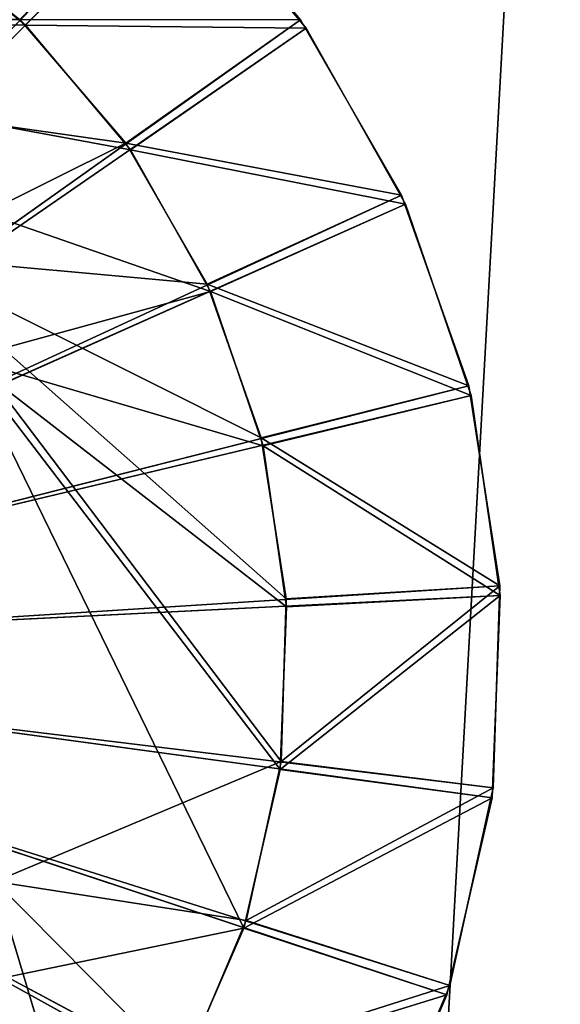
# Model space of a CAD drawing. Extents: x 0 to 196, y 0 to 405.
# Tile 253 of 256: x 93.688 to 94.674, y 399.536 to 401.332. Entities that reach past the tile are written whole.
import ezdxf

# ---------------------------------------------------------------- set-up
doc = ezdxf.new("R2010")
doc.units = 0
doc.header["$LTSCALE"] = 25.4
doc.layers.get('0').update_dxf_attribs({"color": 13, "linetype": 'CONTINUOUS'})

# ---------------------------------------------------------------- blocks, each defined once
blk = doc.blocks.new('DISK-I-7645_STL')
at = {"color": 250}
for p, q in [((420.3297, 3.6871, 67.4661), (419.3617, 1.9344, 69.4611)), ((420.3297, 3.6871, 67.4661), (419.3617, 1.9344, 69.4611)), ((420.3197, 3.6865, 31.5921), (419.3777, 1.9257, 29.5971)), ((420.3197, 3.6865, 31.5921), (419.3777, 1.9257, 29.5971)), ((420.3297, 3.6871, 67.4661), (419.7001, 1.7873, 69.4611)), ((420.3297, 3.6871, 67.4661), (419.7001, 1.7873, 69.4611)), ((420.3197, 3.6865, 31.5921), (419.7175, 1.7817, 29.5971)), ((420.3197, 3.6865, 31.5921), (419.7175, 1.7817, 29.5971)), ((420.3297, 3.6871, 67.4661), (420.0599, 1.7049, 69.4611)), ((420.3297, 3.6871, 67.4661), (420.0599, 1.7049, 69.4611)), ((420.3197, 3.6865, 31.5921), (420.0779, 1.7026, 29.5971)), ((420.3197, 3.6865, 31.5921), (420.0779, 1.7026, 29.5971)), ((420.3197, 3.6865, 31.5921), (421.7598, 2.2944, 29.5971)), ((420.3197, 3.6865, 31.5921), (421.7598, 2.2944, 29.5971)), ((420.3197, 3.6865, 31.5921), (421.4794, 2.0544, 29.5971)), ((420.3197, 3.6865, 31.5921), (421.4794, 2.0544, 29.5971)), ((420.3197, 3.6865, 31.5921), (421.1597, 1.87, 29.5971)), ((420.3197, 3.6865, 31.5921), (421.1597, 1.87, 29.5971)), ((420.3197, 3.6865, 31.5921), (420.8116, 1.7475, 29.5971)), ((420.3197, 3.6865, 31.5921), (420.8116, 1.7475, 29.5971)), ((420.3197, 3.6865, 31.5921), (420.4468, 1.691, 29.5971)), ((420.3197, 3.6865, 31.5921), (420.4468, 1.691, 29.5971)), ((420.3297, 3.6871, 67.4661), (420.4287, 1.69, 69.4611)), ((420.3297, 3.6871, 67.4661), (420.4287, 1.69, 69.4611)), ((420.3297, 3.6871, 67.4661), (420.7939, 1.7431, 69.4611)), ((420.3297, 3.6871, 67.4661), (420.7939, 1.7431, 69.4611)), ((420.3297, 3.6871, 67.4661), (421.1432, 1.8625, 69.4611)), ((420.3297, 3.6871, 67.4661), (421.1432, 1.8625, 69.4611)), ((420.3297, 3.6871, 67.4661), (421.4645, 2.0439, 69.4611)), ((420.3297, 3.6871, 67.4661), (421.4645, 2.0439, 69.4611)), ((420.3297, 3.6871, 67.4661), (421.7471, 2.2814, 69.4611)), ((420.3297, 3.6871, 67.4661), (421.7471, 2.2814, 69.4611)), ((421.4697, 2.5555, 72.4661), (421.6582, 2.7852, 72.4661)), ((421.4697, 2.5555, 72.4661), (421.6582, 2.7852, 72.4661)), ((421.2423, 2.3644, 72.4661), (421.4697, 2.5555, 72.4661)), ((421.2423, 2.3644, 72.4661), (421.4697, 2.5555, 72.4661)), ((421.48, 2.566, 26.5921), (421.2543, 2.3728, 26.5921)), ((421.48, 2.566, 26.5921), (421.2543, 2.3728, 26.5921)), ((421.4697, 2.5555, 72.4661), (421.7471, 2.2814, 72.2409)), ((421.4697, 2.5555, 72.4661), (421.7471, 2.2814, 72.2409)), ((421.2543, 2.3728, 26.5921), (420.9969, 2.2244, 26.5921)), ((421.2543, 2.3728, 26.5921), (420.9969, 2.2244, 26.5921)), ((421.2543, 2.3728, 26.5921), (421.4794, 2.0544, 26.8172)), ((421.2543, 2.3728, 26.5921), (421.4794, 2.0544, 26.8172)), ((420.9836, 2.2183, 72.4661), (421.2423, 2.3644, 72.4661)), ((420.9836, 2.2183, 72.4661), (421.2423, 2.3644, 72.4661)), ((421.2423, 2.3644, 72.4661), (421.4645, 2.0439, 72.2409)), ((421.2423, 2.3644, 72.4661), (421.4645, 2.0439, 72.2409)), ((421.4794, 2.0544, 29.5971), (421.7598, 2.2944, 29.5971)), ((421.4794, 2.0544, 29.5971), (421.7598, 2.2944, 29.5971)), ((421.4794, 2.0544, 26.8172), (421.7598, 2.2944, 26.8172)), ((421.4794, 2.0544, 26.8172), (421.7598, 2.2944, 26.8172)), ((419.5494, 2.2762, 72.4661), (419.8219, 2.1578, 72.4661)), ((419.5494, 2.2762, 72.4661), (419.8219, 2.1578, 72.4661)), ((419.8359, 2.1533, 26.5921), (419.5623, 2.2692, 26.5921)), ((419.8359, 2.1533, 26.5921), (419.5623, 2.2692, 26.5921)), ((421.7471, 2.2814, 69.4611), (421.4645, 2.0439, 69.4611)), ((421.7471, 2.2814, 69.4611), (421.4645, 2.0439, 69.4611)), ((421.7471, 2.2814, 72.2409), (421.4645, 2.0439, 72.2409)), ((421.7471, 2.2814, 72.2409), (421.4645, 2.0439, 72.2409)), ((420.7024, 2.1223, 72.4661), (420.9836, 2.2183, 72.4661)), ((420.7024, 2.1223, 72.4661), (420.9836, 2.2183, 72.4661)), ((420.9969, 2.2244, 26.5921), (420.7166, 2.1258, 26.5921)), ((420.9969, 2.2244, 26.5921), (420.7166, 2.1258, 26.5921)), ((420.9836, 2.2183, 72.4661), (421.1432, 1.8625, 72.2409)), ((420.9836, 2.2183, 72.4661), (421.1432, 1.8625, 72.2409)), ((420.9969, 2.2244, 26.5921), (421.1597, 1.87, 26.8172)), ((420.9969, 2.2244, 26.5921), (421.1597, 1.87, 26.8172)), ((419.8219, 2.1578, 72.4661), (419.7001, 1.7873, 72.2409)), ((419.8219, 2.1578, 72.4661), (419.7001, 1.7873, 72.2409)), ((419.8219, 2.1578, 72.4661), (420.1115, 2.0915, 72.4661)), ((419.8219, 2.1578, 72.4661), (420.1115, 2.0915, 72.4661)), ((419.8359, 2.1533, 26.5921), (419.7175, 1.7817, 26.8172)), ((419.8359, 2.1533, 26.5921), (419.7175, 1.7817, 26.8172)), ((420.1261, 2.0896, 26.5921), (419.8359, 2.1533, 26.5921)), ((420.1261, 2.0896, 26.5921), (419.8359, 2.1533, 26.5921)), ((420.4084, 2.0795, 72.4661), (420.7024, 2.1223, 72.4661)), ((420.4084, 2.0795, 72.4661), (420.7024, 2.1223, 72.4661)), ((420.7166, 2.1258, 26.5921), (420.423, 2.0803, 26.5921)), ((420.7166, 2.1258, 26.5921), (420.423, 2.0803, 26.5921)), ((420.7024, 2.1223, 72.4661), (420.7939, 1.7431, 72.2409)), ((420.7024, 2.1223, 72.4661), (420.7939, 1.7431, 72.2409)), ((420.7166, 2.1258, 26.5921), (420.8116, 1.7475, 26.8172)), ((420.7166, 2.1258, 26.5921), (420.8116, 1.7475, 26.8172)), ((420.1115, 2.0915, 72.4661), (420.0599, 1.7049, 72.2409)), ((420.1115, 2.0915, 72.4661), (420.0599, 1.7049, 72.2409)), ((420.1261, 2.0896, 26.5921), (420.0779, 1.7026, 26.8172)), ((420.1261, 2.0896, 26.5921), (420.0779, 1.7026, 26.8172)), ((420.1115, 2.0915, 72.4661), (420.4084, 2.0795, 72.4661)), ((420.1115, 2.0915, 72.4661), (420.4084, 2.0795, 72.4661)), ((420.423, 2.0803, 26.5921), (420.1261, 2.0896, 26.5921)), ((420.423, 2.0803, 26.5921), (420.1261, 2.0896, 26.5921)), ((420.4084, 2.0795, 72.4661), (420.4287, 1.69, 72.2409)), ((420.4084, 2.0795, 72.4661), (420.4287, 1.69, 72.2409)), ((420.423, 2.0803, 26.5921), (420.4468, 1.691, 26.8172)), ((420.423, 2.0803, 26.5921), (420.4468, 1.691, 26.8172)), ((421.1597, 1.87, 29.5971), (421.4794, 2.0544, 29.5971)), ((421.1597, 1.87, 29.5971), (421.4794, 2.0544, 29.5971)), ((421.1597, 1.87, 26.8172), (421.4794, 2.0544, 26.8172)), ((421.1597, 1.87, 26.8172), (421.4794, 2.0544, 26.8172)), ((421.4794, 2.0544, 29.5971), (421.4794, 2.0544, 26.8172)), ((421.4794, 2.0544, 29.5971), (421.4794, 2.0544, 26.8172)), ((421.4645, 2.0439, 69.4611), (421.1432, 1.8625, 69.4611)), ((421.4645, 2.0439, 69.4611), (421.1432, 1.8625, 69.4611)), ((421.4645, 2.0439, 72.2409), (421.1432, 1.8625, 72.2409)), ((421.4645, 2.0439, 72.2409), (421.1432, 1.8625, 72.2409)), ((421.4645, 2.0439, 69.4611), (421.4645, 2.0439, 72.2409)), ((421.4645, 2.0439, 69.4611), (421.4645, 2.0439, 72.2409)), ((419.7001, 1.7873, 69.4611), (419.3617, 1.9344, 69.4611)), ((419.7001, 1.7873, 69.4611), (419.3617, 1.9344, 69.4611)), ((419.7001, 1.7873, 72.2409), (419.3617, 1.9344, 72.2409)), ((419.7001, 1.7873, 72.2409), (419.3617, 1.9344, 72.2409)), ((419.3777, 1.9257, 29.5971), (419.7175, 1.7817, 29.5971)), ((419.3777, 1.9257, 29.5971), (419.7175, 1.7817, 29.5971)), ((419.3777, 1.9257, 26.8172), (419.7175, 1.7817, 26.8172)), ((419.3777, 1.9257, 26.8172), (419.7175, 1.7817, 26.8172)), ((420.8116, 1.7475, 29.5971), (421.1597, 1.87, 29.5971)), ((420.8116, 1.7475, 29.5971), (421.1597, 1.87, 29.5971)), ((420.8116, 1.7475, 26.8172), (421.1597, 1.87, 26.8172)), ((420.8116, 1.7475, 26.8172), (421.1597, 1.87, 26.8172)), ((421.1597, 1.87, 29.5971), (421.1597, 1.87, 26.8172)), ((421.1597, 1.87, 29.5971), (421.1597, 1.87, 26.8172)), ((421.1432, 1.8625, 69.4611), (420.7939, 1.7431, 69.4611)), ((421.1432, 1.8625, 69.4611), (420.7939, 1.7431, 69.4611)), ((421.1432, 1.8625, 72.2409), (420.7939, 1.7431, 72.2409)), ((421.1432, 1.8625, 72.2409), (420.7939, 1.7431, 72.2409)), ((421.1432, 1.8625, 69.4611), (421.1432, 1.8625, 72.2409)), ((421.1432, 1.8625, 69.4611), (421.1432, 1.8625, 72.2409)), ((420.0599, 1.7049, 69.4611), (419.7001, 1.7873, 69.4611)), ((419.7001, 1.7873, 69.4611), (419.7001, 1.7873, 72.2409)), ((420.0599, 1.7049, 69.4611), (419.7001, 1.7873, 69.4611)), ((420.0599, 1.7049, 72.2409), (419.7001, 1.7873, 72.2409)), ((419.7001, 1.7873, 69.4611), (419.7001, 1.7873, 72.2409)), ((420.0599, 1.7049, 72.2409), (419.7001, 1.7873, 72.2409)), ((419.7175, 1.7817, 29.5971), (420.0779, 1.7026, 29.5971)), ((419.7175, 1.7817, 29.5971), (420.0779, 1.7026, 29.5971)), ((419.7175, 1.7817, 29.5971), (419.7175, 1.7817, 26.8172)), ((419.7175, 1.7817, 26.8172), (420.0779, 1.7026, 26.8172)), ((419.7175, 1.7817, 29.5971), (419.7175, 1.7817, 26.8172)), ((419.7175, 1.7817, 26.8172), (420.0779, 1.7026, 26.8172)), ((420.7939, 1.7431, 69.4611), (420.4287, 1.69, 69.4611)), ((420.7939, 1.7431, 69.4611), (420.4287, 1.69, 69.4611)), ((420.7939, 1.7431, 72.2409), (420.4287, 1.69, 72.2409)), ((420.7939, 1.7431, 72.2409), (420.4287, 1.69, 72.2409)), ((420.4468, 1.691, 29.5971), (420.8116, 1.7475, 29.5971)), ((420.4468, 1.691, 29.5971), (420.8116, 1.7475, 29.5971)), ((420.4468, 1.691, 26.8172), (420.8116, 1.7475, 26.8172)), ((420.4468, 1.691, 26.8172), (420.8116, 1.7475, 26.8172)), ((420.7939, 1.7431, 69.4611), (420.7939, 1.7431, 72.2409)), ((420.7939, 1.7431, 69.4611), (420.7939, 1.7431, 72.2409)), ((420.8116, 1.7475, 29.5971), (420.8116, 1.7475, 26.8172)), ((420.8116, 1.7475, 29.5971), (420.8116, 1.7475, 26.8172)), ((420.4287, 1.69, 69.4611), (420.0599, 1.7049, 69.4611)), ((420.0599, 1.7049, 69.4611), (420.0599, 1.7049, 72.2409)), ((420.4287, 1.69, 69.4611), (420.0599, 1.7049, 69.4611)), ((420.4287, 1.69, 72.2409), (420.0599, 1.7049, 72.2409)), ((420.0599, 1.7049, 69.4611), (420.0599, 1.7049, 72.2409)), ((420.4287, 1.69, 72.2409), (420.0599, 1.7049, 72.2409)), ((420.0779, 1.7026, 29.5971), (420.4468, 1.691, 29.5971)), ((420.0779, 1.7026, 29.5971), (420.4468, 1.691, 29.5971)), ((420.0779, 1.7026, 29.5971), (420.0779, 1.7026, 26.8172)), ((420.0779, 1.7026, 26.8172), (420.4468, 1.691, 26.8172)), ((420.0779, 1.7026, 29.5971), (420.0779, 1.7026, 26.8172)), ((420.0779, 1.7026, 26.8172), (420.4468, 1.691, 26.8172)), ((420.4287, 1.69, 69.4611), (420.4287, 1.69, 72.2409)), ((420.4287, 1.69, 69.4611), (420.4287, 1.69, 72.2409)), ((420.4468, 1.691, 29.5971), (420.4468, 1.691, 26.8172)), ((420.4468, 1.691, 29.5971), (420.4468, 1.691, 26.8172))]:
    blk.add_line(p, q, dxfattribs=at)
mesh = blk.add_polyface(dxfattribs=at)
corners = [(425.3247, 5.9636, 27.2233), (345.3247, 1.411, 27.2233), (345.3247, 5.9636, 27.2233), (425.3247, 1.411, 27.2233)]
mesh.append_faces([[corners[k] for k in face] for face in [(0, 1, 2), (1, 0, 3)]], dxfattribs={"vtx0": -1, "color": 250})
mesh = blk.add_polyface(dxfattribs=at)
corners = [(425.3247, 1.4709, 29.2281), (345.3247, 5.9038, 29.2281), (345.3247, 1.4709, 29.2281), (425.3247, 5.9038, 29.2281)]
mesh.append_faces([[corners[k] for k in face] for face in [(0, 1, 2), (1, 0, 3)]], dxfattribs={"vtx0": -1, "color": 250})
mesh = blk.add_polyface(dxfattribs=at)
corners = [(419.3951, 5.0018, 26.5921), (419.1835, 3.5107, 26.5921), (419.1694, 4.8086, 26.5921), (419.6012, 4.5873, 26.5921), (419.6524, 5.1503, 26.5921), (420.7423, 4.7638, 26.5921), (419.9327, 5.2489, 26.5921), (420.2263, 5.2943, 26.5921), (420.5233, 5.285, 26.5921), (420.8135, 5.2213, 26.5921), (421.4658, 3.8639, 26.5921), (421.087, 5.1054, 26.5921), (421.3346, 4.9412, 26.5921), (421.5478, 4.7342, 26.5921), (421.48, 2.566, 26.5921), (421.6664, 2.7974, 26.5921), (421.7194, 4.4917, 26.5921), (421.807, 3.0591, 26.5921), (421.8434, 4.2217, 26.5921), (421.8972, 3.3421, 26.5921), (421.9157, 3.9335, 26.5921), (421.9339, 3.637, 26.5921), (418.7521, 4.0325, 26.5921), (418.7336, 3.4411, 26.5921), (418.7155, 3.7377, 26.5921), (418.8059, 3.1529, 26.5921), (418.8423, 4.3156, 26.5921), (418.93, 2.883, 26.5921), (418.983, 4.5773, 26.5921), (419.1015, 2.6404, 26.5921), (419.3147, 2.4335, 26.5921), (419.907, 2.6108, 26.5921), (419.5623, 2.2692, 26.5921), (419.8359, 2.1533, 26.5921), (420.1261, 2.0896, 26.5921), (421.0482, 2.7874, 26.5921), (420.423, 2.0803, 26.5921), (420.7166, 2.1258, 26.5921), (420.9969, 2.2244, 26.5921), (421.2543, 2.3728, 26.5921)]
mesh.append_faces([[corners[k] for k in face] for face in [(19, 20, 21), (22, 23, 24)]], dxfattribs={"vtx0": -1, "color": 250})
mesh.append_faces([[corners[k] for k in face] for face in [(0, 1, 2), (1, 0, 3), (3, 4, 5), (5, 9, 10), (14, 13, 15), (15, 16, 17), (17, 18, 19), (23, 22, 25), (25, 26, 27), (27, 28, 29), (29, 1, 30), (30, 31, 32), (32, 31, 33), (33, 31, 34), (34, 35, 36), (36, 35, 37), (37, 35, 38), (38, 35, 39), (39, 10, 14)]], dxfattribs={"vtx0": -1, "vtx1": -1, "color": 250})
mesh.append_faces([[corners[k] for k in face] for face in [(10, 13, 14), (29, 2, 1)]], dxfattribs={"vtx0": -1, "vtx1": -1, "vtx2": -1, "color": 250})
mesh.append_faces([[corners[k] for k in face] for face in [(3, 0, 4), (5, 4, 6), (5, 6, 7), (5, 7, 8), (5, 8, 9), (10, 9, 11), (10, 11, 12), (10, 12, 13), (15, 13, 16), (17, 16, 18), (19, 18, 20), (25, 22, 26), (27, 26, 28), (29, 28, 2), (30, 1, 31), (34, 31, 35), (39, 35, 10)]], dxfattribs={"vtx0": -1, "vtx2": -1, "color": 250})
mesh = blk.add_polyface(dxfattribs=at)
corners = [(419.3034, 2.4427, 72.4661), (419.1709, 3.7339, 72.4661), (419.092, 2.6516, 72.4661), (419.7074, 2.7114, 72.4661), (419.5494, 2.2762, 72.4661), (419.8219, 2.1578, 72.4661), (420.8612, 2.6648, 72.4661), (420.1115, 2.0915, 72.4661), (420.4084, 2.0795, 72.4661), (420.7024, 2.1223, 72.4661), (420.9836, 2.2183, 72.4661), (421.4784, 3.6407, 72.4661), (421.2423, 2.3644, 72.4661), (421.4697, 2.5555, 72.4661), (421.6582, 2.7852, 72.4661), (421.5573, 4.7231, 72.4661), (421.7266, 4.4789, 72.4661), (421.8012, 3.0456, 72.4661), (421.8482, 4.2078, 72.4661), (421.894, 3.3278, 72.4661), (421.9179, 3.919, 72.4661), (421.9334, 3.6223, 72.4661), (418.7314, 3.4556, 72.4661), (418.7553, 4.0468, 72.4661), (418.716, 3.7523, 72.4661), (418.8012, 3.1668, 72.4661), (418.8481, 4.329, 72.4661), (418.9227, 2.8957, 72.4661), (418.9912, 4.5894, 72.4661), (419.1796, 4.8191, 72.4661), (419.7882, 4.7098, 72.4661), (419.4071, 5.0102, 72.4661), (419.6658, 5.1563, 72.4661), (419.9469, 5.2524, 72.4661), (420.9419, 4.6632, 72.4661), (420.2409, 5.2951, 72.4661), (420.5378, 5.2831, 72.4661), (420.8274, 5.2168, 72.4661), (421.0999, 5.0984, 72.4661), (421.346, 4.9319, 72.4661)]
mesh.append_faces([[corners[k] for k in face] for face in [(20, 19, 21), (22, 23, 24)]], dxfattribs={"vtx0": -1, "color": 250})
mesh.append_faces([[corners[k] for k in face] for face in [(0, 1, 2), (1, 0, 3), (3, 5, 6), (6, 10, 11), (15, 14, 16), (16, 17, 18), (18, 19, 20), (23, 25, 26), (26, 27, 28), (28, 2, 29), (29, 30, 31), (31, 30, 32), (32, 30, 33), (33, 34, 35), (35, 34, 36), (36, 34, 37), (37, 34, 38), (38, 11, 39), (39, 11, 15)]], dxfattribs={"vtx0": -1, "vtx1": -1, "color": 250})
mesh.append_faces([[corners[k] for k in face] for face in [(11, 14, 15), (29, 2, 1)]], dxfattribs={"vtx0": -1, "vtx1": -1, "vtx2": -1, "color": 250})
mesh.append_faces([[corners[k] for k in face] for face in [(3, 0, 4), (3, 4, 5), (6, 5, 7), (6, 7, 8), (6, 8, 9), (6, 9, 10), (11, 10, 12), (11, 12, 13), (11, 13, 14), (16, 14, 17), (18, 17, 19), (23, 22, 25), (26, 25, 27), (28, 27, 2), (29, 1, 30), (33, 30, 34), (38, 34, 11)]], dxfattribs={"vtx0": -1, "vtx2": -1, "color": 250})
mesh = blk.add_polyface(dxfattribs=at)
corners = [(425.3247, 3.6873, 70.1079), (345.3247, -0.7196, 69.6286), (345.3247, 3.6873, 70.1079), (425.3247, -0.7196, 69.6286)]
mesh.append_faces([[corners[k] for k in face] for face in [(0, 1, 2), (1, 0, 3)]], dxfattribs={"vtx0": -1, "color": 250})
mesh = blk.add_polyface(dxfattribs=at)
corners = [(425.3247, -0.8419, 71.6473), (345.3247, 3.6873, 72.1079), (345.3247, -0.8419, 71.6473), (425.3247, 3.6873, 72.1079)]
mesh.append_faces([[corners[k] for k in face] for face in [(0, 1, 2), (1, 0, 3)]], dxfattribs={"vtx0": -1, "color": 250})
mesh = blk.add_polyface(dxfattribs=at)
corners = [(420.3297, 3.6871, 67.4661), (418.7935, 2.4007, 69.4611), (418.5831, 2.7039, 69.4611)]
mesh.append_faces([[corners[k] for k in face] for face in [(0, 1, 2)]], dxfattribs={"color": 250})
mesh = blk.add_polyface(dxfattribs=at)
corners = [(420.3197, 3.6865, 31.5921), (418.5921, 2.6881, 29.5971), (418.8052, 2.3868, 29.5971)]
mesh.append_faces([[corners[k] for k in face] for face in [(0, 1, 2)]], dxfattribs={"color": 250})
mesh = blk.add_polyface(dxfattribs=at)
corners = [(420.3297, 3.6871, 67.4661), (419.056, 2.1412, 69.4611), (418.7935, 2.4007, 69.4611)]
mesh.append_faces([[corners[k] for k in face] for face in [(0, 1, 2)]], dxfattribs={"color": 250})
mesh = blk.add_polyface(dxfattribs=at)
corners = [(420.3197, 3.6865, 31.5921), (418.8052, 2.3868, 29.5971), (419.0701, 2.1297, 29.5971)]
mesh.append_faces([[corners[k] for k in face] for face in [(0, 1, 2)]], dxfattribs={"color": 250})
mesh = blk.add_polyface(dxfattribs=at)
corners = [(420.3297, 3.6871, 67.4661), (419.3617, 1.9344, 69.4611), (419.056, 2.1412, 69.4611)]
mesh.append_faces([[corners[k] for k in face] for face in [(0, 1, 2)]], dxfattribs={"color": 250})
mesh = blk.add_polyface(dxfattribs=at)
corners = [(420.3197, 3.6865, 31.5921), (419.0701, 2.1297, 29.5971), (419.3777, 1.9257, 29.5971)]
mesh.append_faces([[corners[k] for k in face] for face in [(0, 1, 2)]], dxfattribs={"color": 250})
mesh = blk.add_polyface(dxfattribs=at)
corners = [(420.3297, 3.6871, 67.4661), (419.7001, 1.7873, 69.4611), (419.3617, 1.9344, 69.4611)]
mesh.append_faces([[corners[k] for k in face] for face in [(0, 1, 2)]], dxfattribs={"color": 250})
mesh = blk.add_polyface(dxfattribs=at)
corners = [(420.3197, 3.6865, 31.5921), (419.3777, 1.9257, 29.5971), (419.7175, 1.7817, 29.5971)]
mesh.append_faces([[corners[k] for k in face] for face in [(0, 1, 2)]], dxfattribs={"color": 250})
mesh = blk.add_polyface(dxfattribs=at)
corners = [(420.3297, 3.6871, 67.4661), (420.0599, 1.7049, 69.4611), (419.7001, 1.7873, 69.4611)]
mesh.append_faces([[corners[k] for k in face] for face in [(0, 1, 2)]], dxfattribs={"color": 250})
mesh = blk.add_polyface(dxfattribs=at)
corners = [(420.3197, 3.6865, 31.5921), (419.7175, 1.7817, 29.5971), (420.0779, 1.7026, 29.5971)]
mesh.append_faces([[corners[k] for k in face] for face in [(0, 1, 2)]], dxfattribs={"color": 250})
mesh = blk.add_polyface(dxfattribs=at)
corners = [(420.0599, 1.7049, 69.4611), (420.3297, 3.6871, 67.4661), (420.4287, 1.69, 69.4611)]
mesh.append_faces([[corners[k] for k in face] for face in [(0, 1, 2)]], dxfattribs={"color": 250})
mesh = blk.add_polyface(dxfattribs=at)
corners = [(420.3197, 3.6865, 31.5921), (420.0779, 1.7026, 29.5971), (420.4468, 1.691, 29.5971)]
mesh.append_faces([[corners[k] for k in face] for face in [(0, 1, 2)]], dxfattribs={"color": 250})
mesh = blk.add_polyface(dxfattribs=at)
corners = [(421.9914, 2.5818, 29.5971), (420.3197, 3.6865, 31.5921), (421.7598, 2.2944, 29.5971)]
mesh.append_faces([[corners[k] for k in face] for face in [(0, 1, 2)]], dxfattribs={"color": 250})
mesh = blk.add_polyface(dxfattribs=at)
corners = [(421.7598, 2.2944, 29.5971), (420.3197, 3.6865, 31.5921), (421.4794, 2.0544, 29.5971)]
mesh.append_faces([[corners[k] for k in face] for face in [(0, 1, 2)]], dxfattribs={"color": 250})
mesh = blk.add_polyface(dxfattribs=at)
corners = [(421.4794, 2.0544, 29.5971), (420.3197, 3.6865, 31.5921), (421.1597, 1.87, 29.5971)]
mesh.append_faces([[corners[k] for k in face] for face in [(0, 1, 2)]], dxfattribs={"color": 250})
mesh = blk.add_polyface(dxfattribs=at)
corners = [(421.1597, 1.87, 29.5971), (420.3197, 3.6865, 31.5921), (420.8116, 1.7475, 29.5971)]
mesh.append_faces([[corners[k] for k in face] for face in [(0, 1, 2)]], dxfattribs={"color": 250})
mesh = blk.add_polyface(dxfattribs=at)
corners = [(420.8116, 1.7475, 29.5971), (420.3197, 3.6865, 31.5921), (420.4468, 1.691, 29.5971)]
mesh.append_faces([[corners[k] for k in face] for face in [(0, 1, 2)]], dxfattribs={"color": 250})
mesh = blk.add_polyface(dxfattribs=at)
corners = [(420.7939, 1.7431, 69.4611), (420.4287, 1.69, 69.4611), (420.3297, 3.6871, 67.4661)]
mesh.append_faces([[corners[k] for k in face] for face in [(0, 1, 2)]], dxfattribs={"color": 250})
mesh = blk.add_polyface(dxfattribs=at)
corners = [(421.1432, 1.8625, 69.4611), (420.7939, 1.7431, 69.4611), (420.3297, 3.6871, 67.4661)]
mesh.append_faces([[corners[k] for k in face] for face in [(0, 1, 2)]], dxfattribs={"color": 250})
mesh = blk.add_polyface(dxfattribs=at)
corners = [(421.4645, 2.0439, 69.4611), (421.1432, 1.8625, 69.4611), (420.3297, 3.6871, 67.4661)]
mesh.append_faces([[corners[k] for k in face] for face in [(0, 1, 2)]], dxfattribs={"color": 250})
mesh = blk.add_polyface(dxfattribs=at)
corners = [(421.7471, 2.2814, 69.4611), (421.4645, 2.0439, 69.4611), (420.3297, 3.6871, 67.4661)]
mesh.append_faces([[corners[k] for k in face] for face in [(0, 1, 2)]], dxfattribs={"color": 250})
mesh = blk.add_polyface(dxfattribs=at)
corners = [(421.9812, 2.5667, 69.4611), (421.7471, 2.2814, 69.4611), (420.3297, 3.6871, 67.4661)]
mesh.append_faces([[corners[k] for k in face] for face in [(0, 1, 2)]], dxfattribs={"color": 250})
mesh = blk.add_polyface(dxfattribs=at)
corners = [(421.7471, 2.2814, 72.2409), (421.6582, 2.7852, 72.4661), (421.4697, 2.5555, 72.4661), (421.9812, 2.5667, 72.2409)]
mesh.append_faces([[corners[k] for k in face] for face in [(0, 1, 2), (1, 0, 3)]], dxfattribs={"vtx0": -1, "color": 250})
mesh = blk.add_polyface(dxfattribs=at)
corners = [(421.4645, 2.0439, 72.2409), (421.4697, 2.5555, 72.4661), (421.2423, 2.3644, 72.4661), (421.7471, 2.2814, 72.2409)]
mesh.append_faces([[corners[k] for k in face] for face in [(0, 1, 2), (1, 0, 3)]], dxfattribs={"vtx0": -1, "color": 250})
mesh = blk.add_polyface(dxfattribs=at)
corners = [(421.48, 2.566, 26.5921), (421.4794, 2.0544, 26.8172), (421.2543, 2.3728, 26.5921), (421.7598, 2.2944, 26.8172)]
mesh.append_faces([[corners[k] for k in face] for face in [(0, 1, 2), (1, 0, 3)]], dxfattribs={"vtx0": -1, "color": 250})
mesh = blk.add_polyface(dxfattribs=at)
corners = [(421.2543, 2.3728, 26.5921), (421.1597, 1.87, 26.8172), (420.9969, 2.2244, 26.5921), (421.4794, 2.0544, 26.8172)]
mesh.append_faces([[corners[k] for k in face] for face in [(0, 1, 2), (1, 0, 3)]], dxfattribs={"vtx0": -1, "color": 250})
mesh = blk.add_polyface(dxfattribs=at)
corners = [(421.1432, 1.8625, 72.2409), (421.2423, 2.3644, 72.4661), (420.9836, 2.2183, 72.4661), (421.4645, 2.0439, 72.2409)]
mesh.append_faces([[corners[k] for k in face] for face in [(0, 1, 2), (1, 0, 3)]], dxfattribs={"vtx0": -1, "color": 250})
mesh = blk.add_polyface(dxfattribs=at)
corners = [(421.7598, 2.2944, 29.5971), (421.4794, 2.0544, 26.8172), (421.7598, 2.2944, 26.8172), (421.4794, 2.0544, 29.5971)]
mesh.append_faces([[corners[k] for k in face] for face in [(0, 1, 2), (1, 0, 3)]], dxfattribs={"vtx0": -1, "color": 250})
mesh = blk.add_polyface(dxfattribs=at)
corners = [(419.7001, 1.7873, 72.2409), (419.5494, 2.2762, 72.4661), (419.3617, 1.9344, 72.2409), (419.8219, 2.1578, 72.4661)]
mesh.append_faces([[corners[k] for k in face] for face in [(0, 1, 2), (1, 0, 3)]], dxfattribs={"vtx0": -1, "color": 250})
mesh = blk.add_polyface(dxfattribs=at)
corners = [(419.5623, 2.2692, 26.5921), (419.7175, 1.7817, 26.8172), (419.3777, 1.9257, 26.8172), (419.8359, 2.1533, 26.5921)]
mesh.append_faces([[corners[k] for k in face] for face in [(0, 1, 2), (1, 0, 3)]], dxfattribs={"vtx0": -1, "color": 250})
mesh = blk.add_polyface(dxfattribs=at)
corners = [(421.7471, 2.2814, 72.2409), (421.4645, 2.0439, 69.4611), (421.7471, 2.2814, 69.4611), (421.4645, 2.0439, 72.2409)]
mesh.append_faces([[corners[k] for k in face] for face in [(0, 1, 2), (1, 0, 3)]], dxfattribs={"vtx0": -1, "color": 250})
mesh = blk.add_polyface(dxfattribs=at)
corners = [(420.7939, 1.7431, 72.2409), (420.9836, 2.2183, 72.4661), (420.7024, 2.1223, 72.4661), (421.1432, 1.8625, 72.2409)]
mesh.append_faces([[corners[k] for k in face] for face in [(0, 1, 2), (1, 0, 3)]], dxfattribs={"vtx0": -1, "color": 250})
mesh = blk.add_polyface(dxfattribs=at)
corners = [(420.9969, 2.2244, 26.5921), (420.8116, 1.7475, 26.8172), (420.7166, 2.1258, 26.5921), (421.1597, 1.87, 26.8172)]
mesh.append_faces([[corners[k] for k in face] for face in [(0, 1, 2), (1, 0, 3)]], dxfattribs={"vtx0": -1, "color": 250})
mesh = blk.add_polyface(dxfattribs=at)
corners = [(420.0599, 1.7049, 72.2409), (419.8219, 2.1578, 72.4661), (419.7001, 1.7873, 72.2409), (420.1115, 2.0915, 72.4661)]
mesh.append_faces([[corners[k] for k in face] for face in [(0, 1, 2), (1, 0, 3)]], dxfattribs={"vtx0": -1, "color": 250})
mesh = blk.add_polyface(dxfattribs=at)
corners = [(419.8359, 2.1533, 26.5921), (420.0779, 1.7026, 26.8172), (419.7175, 1.7817, 26.8172), (420.1261, 2.0896, 26.5921)]
mesh.append_faces([[corners[k] for k in face] for face in [(0, 1, 2), (1, 0, 3)]], dxfattribs={"vtx0": -1, "color": 250})
mesh = blk.add_polyface(dxfattribs=at)
corners = [(420.4287, 1.69, 72.2409), (420.7024, 2.1223, 72.4661), (420.4084, 2.0795, 72.4661), (420.7939, 1.7431, 72.2409)]
mesh.append_faces([[corners[k] for k in face] for face in [(0, 1, 2), (1, 0, 3)]], dxfattribs={"vtx0": -1, "color": 250})
mesh = blk.add_polyface(dxfattribs=at)
corners = [(420.7166, 2.1258, 26.5921), (420.4468, 1.691, 26.8172), (420.423, 2.0803, 26.5921), (420.8116, 1.7475, 26.8172)]
mesh.append_faces([[corners[k] for k in face] for face in [(0, 1, 2), (1, 0, 3)]], dxfattribs={"vtx0": -1, "color": 250})
mesh = blk.add_polyface(dxfattribs=at)
corners = [(420.4287, 1.69, 72.2409), (420.1115, 2.0915, 72.4661), (420.0599, 1.7049, 72.2409), (420.4084, 2.0795, 72.4661)]
mesh.append_faces([[corners[k] for k in face] for face in [(0, 1, 2), (1, 0, 3)]], dxfattribs={"vtx0": -1, "color": 250})
mesh = blk.add_polyface(dxfattribs=at)
corners = [(420.1261, 2.0896, 26.5921), (420.4468, 1.691, 26.8172), (420.0779, 1.7026, 26.8172), (420.423, 2.0803, 26.5921)]
mesh.append_faces([[corners[k] for k in face] for face in [(0, 1, 2), (1, 0, 3)]], dxfattribs={"vtx0": -1, "color": 250})
mesh = blk.add_polyface(dxfattribs=at)
corners = [(421.4794, 2.0544, 29.5971), (421.1597, 1.87, 26.8172), (421.4794, 2.0544, 26.8172), (421.1597, 1.87, 29.5971)]
mesh.append_faces([[corners[k] for k in face] for face in [(0, 1, 2), (1, 0, 3)]], dxfattribs={"vtx0": -1, "color": 250})
mesh = blk.add_polyface(dxfattribs=at)
corners = [(421.4645, 2.0439, 72.2409), (421.1432, 1.8625, 69.4611), (421.4645, 2.0439, 69.4611), (421.1432, 1.8625, 72.2409)]
mesh.append_faces([[corners[k] for k in face] for face in [(0, 1, 2), (1, 0, 3)]], dxfattribs={"vtx0": -1, "color": 250})
mesh = blk.add_polyface(dxfattribs=at)
corners = [(419.7001, 1.7873, 72.2409), (419.3617, 1.9344, 69.4611), (419.7001, 1.7873, 69.4611), (419.3617, 1.9344, 72.2409)]
mesh.append_faces([[corners[k] for k in face] for face in [(0, 1, 2), (1, 0, 3)]], dxfattribs={"vtx0": -1, "color": 250})
mesh = blk.add_polyface(dxfattribs=at)
corners = [(419.7175, 1.7817, 29.5971), (419.3777, 1.9257, 26.8172), (419.7175, 1.7817, 26.8172), (419.3777, 1.9257, 29.5971)]
mesh.append_faces([[corners[k] for k in face] for face in [(0, 1, 2), (1, 0, 3)]], dxfattribs={"vtx0": -1, "color": 250})
mesh = blk.add_polyface(dxfattribs=at)
corners = [(421.1597, 1.87, 29.5971), (420.8116, 1.7475, 26.8172), (421.1597, 1.87, 26.8172), (420.8116, 1.7475, 29.5971)]
mesh.append_faces([[corners[k] for k in face] for face in [(0, 1, 2), (1, 0, 3)]], dxfattribs={"vtx0": -1, "color": 250})
mesh = blk.add_polyface(dxfattribs=at)
corners = [(421.1432, 1.8625, 72.2409), (420.7939, 1.7431, 69.4611), (421.1432, 1.8625, 69.4611), (420.7939, 1.7431, 72.2409)]
mesh.append_faces([[corners[k] for k in face] for face in [(0, 1, 2), (1, 0, 3)]], dxfattribs={"vtx0": -1, "color": 250})
mesh = blk.add_polyface(dxfattribs=at)
corners = [(420.0599, 1.7049, 72.2409), (419.7001, 1.7873, 69.4611), (420.0599, 1.7049, 69.4611), (419.7001, 1.7873, 72.2409)]
mesh.append_faces([[corners[k] for k in face] for face in [(0, 1, 2), (1, 0, 3)]], dxfattribs={"vtx0": -1, "color": 250})
mesh = blk.add_polyface(dxfattribs=at)
corners = [(420.0779, 1.7026, 29.5971), (419.7175, 1.7817, 26.8172), (420.0779, 1.7026, 26.8172), (419.7175, 1.7817, 29.5971)]
mesh.append_faces([[corners[k] for k in face] for face in [(0, 1, 2), (1, 0, 3)]], dxfattribs={"vtx0": -1, "color": 250})
mesh = blk.add_polyface(dxfattribs=at)
corners = [(420.7939, 1.7431, 72.2409), (420.4287, 1.69, 69.4611), (420.7939, 1.7431, 69.4611), (420.4287, 1.69, 72.2409)]
mesh.append_faces([[corners[k] for k in face] for face in [(0, 1, 2), (1, 0, 3)]], dxfattribs={"vtx0": -1, "color": 250})
mesh = blk.add_polyface(dxfattribs=at)
corners = [(420.8116, 1.7475, 29.5971), (420.4468, 1.691, 26.8172), (420.8116, 1.7475, 26.8172), (420.4468, 1.691, 29.5971)]
mesh.append_faces([[corners[k] for k in face] for face in [(0, 1, 2), (1, 0, 3)]], dxfattribs={"vtx0": -1, "color": 250})
mesh = blk.add_polyface(dxfattribs=at)
corners = [(420.4287, 1.69, 72.2409), (420.0599, 1.7049, 69.4611), (420.4287, 1.69, 69.4611), (420.0599, 1.7049, 72.2409)]
mesh.append_faces([[corners[k] for k in face] for face in [(0, 1, 2), (1, 0, 3)]], dxfattribs={"vtx0": -1, "color": 250})
mesh = blk.add_polyface(dxfattribs=at)
corners = [(420.4468, 1.691, 29.5971), (420.0779, 1.7026, 26.8172), (420.4468, 1.691, 26.8172), (420.0779, 1.7026, 29.5971)]
mesh.append_faces([[corners[k] for k in face] for face in [(0, 1, 2), (1, 0, 3)]], dxfattribs={"vtx0": -1, "color": 250})

msp = doc.modelspace()

# ---------------------------------------------------------------- block references
at = {"color": 0, "rotation": 90.00000000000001}
msp.add_blockref('DISK-I-7645_STL', (96.2541, -20.1473, 0), dxfattribs=at)

doc.saveas('drawing.dxf')
